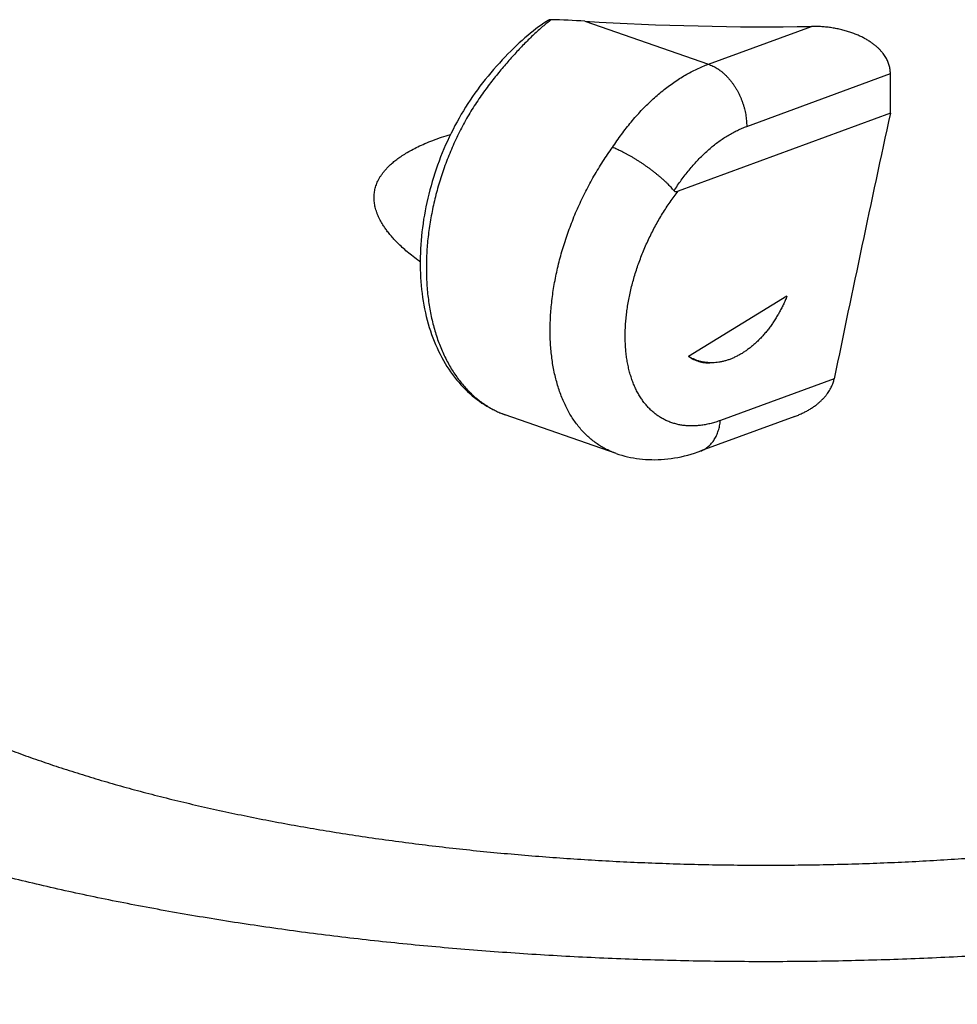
# Model space of a CAD drawing. Header units: millimetres. Extents: x 160 to 318, y 73 to 291.
# Tile 8 of 129: x 161.94 to 163.72, y 94.49 to 96.35. Entities that reach past the tile are written whole.
import ezdxf

# ---------------------------------------------------------------- set-up
doc = ezdxf.new("R2010")
doc.units = ezdxf.units.MM
doc.header["$LTSCALE"] = 30.734
doc.layers.get('0').update_dxf_attribs({"linetype": 'CONTINUOUS'})

msp = doc.modelspace()

# ---------------------------------------------------------------- linework, layer by layer
at = {"color": 9, "linetype": 'Continuous'}
for p, q in [((163.0144, 96.3504), (163.2485, 96.2688)), ((163.2485, 96.2688), (163.4435, 96.3405)), ((163.321, 96.1511), (163.5932, 96.251)), ((163.4868, 95.6729), (163.2713, 95.5938))]:
    msp.add_line(p, q, dxfattribs=at)
at = {"color": 7, "linetype": 'Continuous'}
for p, q in [((163.5932, 96.1761), (163.5932, 96.251)), ((163.5932, 96.1761), (163.191, 96.0283)), ((163.3973, 95.8292), (163.2108, 95.7151)), ((163.0737, 95.5312), (162.8638, 95.6044)), ((162.8638, 95.6044), (162.8638, 95.6044)), ((163.4123, 95.6015), (163.2339, 95.536))]:
    msp.add_line(p, q, dxfattribs=at)
for points in [[(162.9436, 96.3512), (162.9417, 96.3499), (162.9368, 96.3466), (162.9318, 96.3431), (162.9268, 96.3394), (162.9217, 96.3356), (162.9166, 96.3316), (162.9114, 96.3274), (162.9062, 96.3231), (162.901, 96.3186), (162.8957, 96.314), (162.8903, 96.3092), (162.885, 96.3042), (162.8796, 96.2991), (162.8742, 96.2939), (162.8688, 96.2884), (162.8634, 96.2828), (162.8579, 96.277), (162.8525, 96.2711), (162.8471, 96.265), (162.8417, 96.2589), (162.8363, 96.2526), (162.831, 96.2462), (162.8259, 96.2398), (162.8208, 96.2334), (162.8158, 96.227), (162.811, 96.2206), (162.8063, 96.2141), (162.8017, 96.2076), (162.7972, 96.201), (162.7929, 96.1944), (162.7886, 96.1876), (162.7844, 96.1808), (162.7802, 96.1739), (162.7762, 96.1668), (162.7723, 96.1597), (162.7684, 96.1526), (162.7647, 96.1453), (162.761, 96.138), (162.7575, 96.1307), (162.754, 96.1233), (162.7507, 96.1158), (162.7474, 96.1083), (162.7443, 96.1007), (162.7413, 96.0931), (162.7383, 96.0854), (162.7355, 96.0777), (162.7328, 96.07), (162.7302, 96.0622), (162.7277, 96.0544), (162.7253, 96.0465), (162.7231, 96.0386), (162.7209, 96.0307), (162.7189, 96.0228), (162.7169, 96.0149), (162.7151, 96.0069), (162.7134, 95.9989), (162.7119, 95.991), (162.7104, 95.983), (162.7091, 95.975), (162.7079, 95.967), (162.7068, 95.959), (162.7058, 95.9511), (162.705, 95.9431), (162.7042, 95.9351), (162.7036, 95.9272), (162.7031, 95.9193), (162.7028, 95.9114), (162.7026, 95.9035), (162.7025, 95.8957), (162.7025, 95.8879), (162.7026, 95.8801), (162.7029, 95.8724), (162.7033, 95.8647), (162.7038, 95.8571), (162.7044, 95.8495), (162.7052, 95.8419), (162.7061, 95.8344), (162.7071, 95.827), (162.7083, 95.8197), (162.7096, 95.8124), (162.711, 95.8051), (162.7125, 95.798), (162.7141, 95.7909), (162.7159, 95.7839), (162.7178, 95.777), (162.7198, 95.7702), (162.722, 95.7634), (162.7242, 95.7568), (162.7266, 95.7503), (162.7291, 95.7438), (162.7317, 95.7375), (162.7344, 95.7313), (162.7373, 95.7251), (162.7402, 95.7191), (162.7433, 95.7133), (162.7465, 95.7075), (162.7498, 95.7019), (162.7532, 95.6963), (162.7566, 95.691), (162.7602, 95.6857), (162.7639, 95.6806), (162.7677, 95.6756), (162.7715, 95.6708), (162.7755, 95.6661), (162.7795, 95.6615), (162.7837, 95.6571), (162.7879, 95.6528), (162.7922, 95.6486), (162.7966, 95.6446), (162.801, 95.6407), (162.8056, 95.637), (162.8102, 95.6335), (162.8148, 95.6301), (162.8195, 95.6268), (162.8242, 95.6238), (162.8289, 95.6209), (162.8336, 95.6182), (162.8383, 95.6156), (162.843, 95.6132), (162.8476, 95.611), (162.8523, 95.6089), (162.857, 95.607), (162.8616, 95.6052), (162.8637, 95.6044)], [(163.0737, 95.5312), (163.0791, 95.5294), (163.0844, 95.5278), (163.0899, 95.5263), (163.0953, 95.525), (163.1009, 95.5238), (163.1065, 95.5227), (163.1121, 95.5218), (163.1178, 95.521), (163.1236, 95.5204), (163.1294, 95.5199), (163.1353, 95.5196), (163.1412, 95.5195), (163.1472, 95.5194), (163.1532, 95.5196), (163.1593, 95.5199), (163.1654, 95.5203), (163.1716, 95.521), (163.1778, 95.5217), (163.1841, 95.5227), (163.1904, 95.5238), (163.1967, 95.5251), (163.2031, 95.5266), (163.2094, 95.5282), (163.2159, 95.53), (163.2223, 95.532), (163.2288, 95.5341), (163.2339, 95.536)]]:
    msp.add_lwpolyline(points, dxfattribs=at)
for centre, radius, start, end in [((162.9029, 94.5458), 1.8081, 86.4615, 88.4853), ((163.3574, 101.8905), 5.5507, 266.458, 270.8896), ((209.8931, 86.1276), 47.3778, 167.75502, 168.3769)]:
    msp.add_arc(centre, radius, start, end, dxfattribs=at)
at = {"color": 9, "linetype": 'Continuous'}
for points, knots in [([(162.9506, 96.3532), (162.948, 96.3511), (162.9425, 96.3468), (162.9344, 96.34), (162.9261, 96.3327), (162.9178, 96.325), (162.9093, 96.317), (162.9008, 96.3085), (162.8922, 96.2996), (162.8836, 96.2904), (162.875, 96.2808), (162.8663, 96.2709), (162.8576, 96.2607), (162.849, 96.2502), (162.8402, 96.2393), (162.8314, 96.2278), (162.8224, 96.2157), (162.8135, 96.203), (162.8048, 96.1898), (162.7964, 96.1762), (162.7884, 96.1622), (162.7807, 96.1479), (162.7734, 96.1334), (162.7664, 96.1185), (162.7599, 96.1035), (162.7537, 96.0882), (162.748, 96.0728), (162.7427, 96.0572), (162.7378, 96.0415), (162.7333, 96.0257), (162.7293, 96.0098), (162.7258, 95.9938), (162.7227, 95.9778), (162.7201, 95.9619), (162.7179, 95.9459), (162.7162, 95.9301), (162.715, 95.9143), (162.7143, 95.8986), (162.7141, 95.8831), (162.7143, 95.8677), (162.715, 95.8526), (162.7162, 95.8376), (162.7179, 95.8229), (162.72, 95.8085), (162.7226, 95.7943), (162.7257, 95.7805), (162.7293, 95.767), (162.7333, 95.7539), (162.7377, 95.7412), (162.7426, 95.7289), (162.7479, 95.717), (162.7536, 95.7055), (162.7598, 95.6945), (162.7663, 95.684), (162.7733, 95.674), (162.7806, 95.6646), (162.7883, 95.6556), (162.7963, 95.6472), (162.8047, 95.6394), (162.8134, 95.6322), (162.8223, 95.6257), (162.8313, 95.6199), (162.8402, 95.6148), (162.8489, 95.6104), (162.8568, 95.607), (162.8617, 95.6051), (162.8638, 95.6044)], [0, 0, 0, 0, 0.0102372, 0.0208575, 0.0318481, 0.043198, 0.0548911, 0.0669037, 0.079226, 0.0918685, 0.1048084, 0.117971, 0.1313253, 0.1449256, 0.1588775, 0.1733591, 0.1884475, 0.203993, 0.2198399, 0.2358652, 0.2519795, 0.2681851, 0.2844889, 0.3008655, 0.317287, 0.3337407, 0.3502164, 0.3666973, 0.3831658, 0.3996064, 0.4160044, 0.4323443, 0.4486108, 0.4647891, 0.4808647, 0.4968237, 0.5126524, 0.5283378, 0.5438677, 0.5592302, 0.5744145, 0.5894106, 0.6042093, 0.6188024, 0.6331829, 0.6473449, 0.6612838, 0.6749962, 0.68848, 0.7017347, 0.7147621, 0.7275648, 0.7401458, 0.7525118, 0.7646744, 0.7766429, 0.7884208, 0.800021, 0.8114702, 0.822766, 0.8338736, 0.8446273, 0.8548356, 0.8645728, 0.8739806, 0.8804501, 0.8804501, 0.8804501, 0.8804501]), ([(163.0668, 96.1111), (163.0695, 96.1154), (163.0751, 96.1237), (163.0838, 96.136), (163.0928, 96.1478), (163.102, 96.1593), (163.1115, 96.1703), (163.1212, 96.1809), (163.1311, 96.191), (163.1411, 96.2007), (163.1514, 96.2099), (163.1617, 96.2186), (163.1723, 96.2268), (163.1829, 96.2345), (163.1937, 96.2416), (163.2045, 96.2482), (163.2154, 96.2542), (163.2264, 96.2597), (163.2374, 96.2646), (163.2448, 96.2675), (163.2485, 96.2688)], [0, 0, 0, 0, 0.0151606, 0.0301831, 0.0450552, 0.059765, 0.0743013, 0.0886539, 0.102814, 0.1167759, 0.1305352, 0.1440876, 0.1574271, 0.170548, 0.183447, 0.1961252, 0.2085852, 0.2208298, 0.2328635, 0.2446921, 0.2446921, 0.2446921, 0.2446921]), ([(163.2485, 96.2688), (163.2499, 96.2683), (163.2528, 96.2673), (163.257, 96.2654), (163.2612, 96.2632), (163.2653, 96.2608), (163.2694, 96.258), (163.2734, 96.255), (163.2773, 96.2517), (163.2811, 96.2481), (163.2848, 96.2443), (163.2884, 96.2402), (163.2919, 96.2359), (163.2952, 96.2315), (163.2983, 96.2268), (163.3013, 96.222), (163.3041, 96.217), (163.3067, 96.2118), (163.3092, 96.2066), (163.3114, 96.2012), (163.3134, 96.1957), (163.3152, 96.1902), (163.3167, 96.1846), (163.318, 96.179), (163.3191, 96.1734), (163.32, 96.1678), (163.3206, 96.1622), (163.321, 96.1566), (163.321, 96.1529), (163.321, 96.1511)], [0, 0, 0, 0, 0.0044948, 0.0090936, 0.0137993, 0.0186133, 0.0235352, 0.0285634, 0.033695, 0.038926, 0.0442511, 0.0496641, 0.0551581, 0.0607253, 0.0663572, 0.0720448, 0.0777785, 0.0835486, 0.0893447, 0.0951566, 0.1009735, 0.1067851, 0.1125806, 0.1183497, 0.1240823, 0.1297683, 0.1353984, 0.1409635, 0.1464551, 0.1464551, 0.1464551, 0.1464551]), ([(163.1834, 96.0291), (163.1856, 96.0325), (163.1901, 96.0394), (163.197, 96.0494), (163.2042, 96.059), (163.2117, 96.0684), (163.2193, 96.0773), (163.2271, 96.0859), (163.235, 96.0941), (163.2432, 96.1018), (163.2514, 96.1092), (163.2598, 96.1161), (163.2683, 96.1225), (163.2769, 96.1285), (163.2856, 96.134), (163.2944, 96.139), (163.3032, 96.1436), (163.3121, 96.1476), (163.3181, 96.15), (163.321, 96.1511)], [0, 0, 0, 0, 0.0123036, 0.0244919, 0.0365513, 0.0484686, 0.060231, 0.0718268, 0.0832461, 0.0944833, 0.1055343, 0.1163962, 0.1270676, 0.1375478, 0.1478369, 0.1579362, 0.1678488, 0.1775784, 0.1871331, 0.1871331, 0.1871331, 0.1871331]), ([(163.0736, 95.5313), (163.0729, 95.5315), (163.0691, 95.5329), (163.0622, 95.5356), (163.0531, 95.54), (163.0443, 95.545), (163.0358, 95.5506), (163.0277, 95.5568), (163.0198, 95.5636), (163.0123, 95.571), (163.0052, 95.5789), (162.9985, 95.5874), (162.9921, 95.5964), (162.9861, 95.6059), (162.9806, 95.6159), (162.9755, 95.6265), (162.9707, 95.6374), (162.9665, 95.6489), (162.9627, 95.6607), (162.9593, 95.673), (162.9564, 95.6856), (162.9539, 95.6987), (162.9519, 95.712), (162.9504, 95.7257), (162.9493, 95.7397), (162.9487, 95.754), (162.9486, 95.7685), (162.949, 95.7832), (162.9498, 95.7981), (162.9511, 95.8132), (162.9529, 95.8285), (162.9552, 95.8438), (162.9579, 95.8593), (162.961, 95.8748), (162.9646, 95.8904), (162.9687, 95.906), (162.9732, 95.9215), (162.9781, 95.9371), (162.9834, 95.9526), (162.9892, 95.9679), (162.9953, 95.9832), (163.0018, 95.9983), (163.0088, 96.0133), (163.016, 96.028), (163.0237, 96.0426), (163.0316, 96.0569), (163.04, 96.0709), (163.0486, 96.0846), (163.0575, 96.0981), (163.0636, 96.1068), (163.0668, 96.1111)], [0, 0, 0, 0, 0.0020284, 0.0121202, 0.022209, 0.0323234, 0.0424917, 0.0527411, 0.0630978, 0.0735861, 0.0842291, 0.0950481, 0.1060622, 0.1172882, 0.1287404, 0.140431, 0.1523695, 0.1645638, 0.1770189, 0.1897377, 0.2027208, 0.2159677, 0.2294769, 0.2432449, 0.2572668, 0.2715351, 0.2860409, 0.3007742, 0.3157249, 0.3308823, 0.3462348, 0.3617686, 0.3774686, 0.3933189, 0.4093039, 0.4254089, 0.4416191, 0.4579183, 0.4742887, 0.4907115, 0.5071681, 0.5236418, 0.5401166, 0.5565767, 0.5730047, 0.5893821, 0.6056904, 0.6219117, 0.6380282, 0.6540231, 0.6540231, 0.6540231, 0.6540231]), ([(163.2713, 95.5938), (163.2684, 95.5927), (163.2624, 95.5907), (163.2535, 95.5881), (163.2446, 95.5861), (163.2359, 95.5847), (163.2272, 95.5837), (163.2188, 95.5833), (163.2104, 95.5835), (163.2023, 95.5841), (163.1943, 95.5853), (163.1865, 95.5871), (163.1789, 95.5894), (163.1715, 95.5922), (163.1644, 95.5956), (163.1575, 95.5995), (163.151, 95.6039), (163.1447, 95.6088), (163.1387, 95.6142), (163.133, 95.62), (163.1276, 95.6264), (163.1226, 95.6332), (163.1179, 95.6405), (163.1135, 95.6482), (163.1095, 95.6564), (163.1059, 95.6649), (163.1026, 95.6739), (163.0998, 95.6832), (163.0973, 95.6928), (163.0952, 95.7028), (163.0935, 95.7132), (163.0922, 95.7238), (163.0914, 95.7347), (163.0909, 95.7458), (163.0908, 95.7572), (163.0911, 95.7688), (163.0919, 95.7805), (163.093, 95.7925), (163.0945, 95.8045), (163.0965, 95.8167), (163.0988, 95.829), (163.1015, 95.8413), (163.1046, 95.8537), (163.1081, 95.8661), (163.1119, 95.8785), (163.1161, 95.8909), (163.1207, 95.9032), (163.1256, 95.9154), (163.1308, 95.9276), (163.1364, 95.9396), (163.1422, 95.9514), (163.1484, 95.9631), (163.1548, 95.9746), (163.1616, 95.9859), (163.1686, 95.9969), (163.1758, 96.0077), (163.1832, 96.0182), (163.1884, 96.025), (163.191, 96.0283)], [0, 0, 0, 0, 0.0095213, 0.0188159, 0.0278895, 0.0367524, 0.0454171, 0.0539005, 0.0622231, 0.0704063, 0.0784733, 0.0864483, 0.0943567, 0.1022254, 0.1100803, 0.1179464, 0.1258489, 0.1338145, 0.1418695, 0.1500401, 0.1583517, 0.1668277, 0.1754861, 0.1843379, 0.1933921, 0.2026618, 0.2121621, 0.2219049, 0.2318897, 0.2421095, 0.2525577, 0.2632396, 0.2741614, 0.2853224, 0.2967085, 0.3083025, 0.3200924, 0.3320737, 0.3442413, 0.3565833, 0.3690831, 0.3817234, 0.3944892, 0.407366, 0.42034, 0.4333991, 0.4465313, 0.4597201, 0.4729404, 0.4861659, 0.4993813, 0.5125838, 0.5257701, 0.5389211, 0.5520056, 0.5649927, 0.5778524, 0.5905562, 0.5905562, 0.5905562, 0.5905562]), ([(165.3076, 95.9621), (165.312, 95.9601), (165.3295, 95.9523), (165.3594, 95.9383), (165.3968, 95.9199), (165.4328, 95.9011), (165.4674, 95.882), (165.5006, 95.8626), (165.5323, 95.843), (165.5625, 95.823), (165.5911, 95.8027), (165.6183, 95.7822), (165.6439, 95.7615), (165.668, 95.7405), (165.6904, 95.7193), (165.7113, 95.6979), (165.7306, 95.6763), (165.7482, 95.6546), (165.7642, 95.6327), (165.7785, 95.6106), (165.7912, 95.5885), (165.8023, 95.5662), (165.8116, 95.5438), (165.8193, 95.5213), (165.8252, 95.4988), (165.8295, 95.4762), (165.832, 95.4536), (165.8329, 95.4309), (165.8321, 95.4083), (165.8295, 95.3856), (165.8253, 95.363), (165.8193, 95.3405), (165.8117, 95.318), (165.8023, 95.2956), (165.7913, 95.2733), (165.7787, 95.2512), (165.7643, 95.2291), (165.7483, 95.2072), (165.7307, 95.1855), (165.7115, 95.1639), (165.6906, 95.1425), (165.6682, 95.1213), (165.6441, 95.1003), (165.6185, 95.0796), (165.5914, 95.0591), (165.5627, 95.0388), (165.5325, 95.0189), (165.5009, 94.9992), (165.4677, 94.9797), (165.4331, 94.9607), (165.3971, 94.9419), (165.3597, 94.9234), (165.3209, 94.9054), (165.2808, 94.8876), (165.2394, 94.8703), (165.1966, 94.8533), (165.1527, 94.8367), (165.1074, 94.8206), (165.061, 94.8048), (165.0134, 94.7895), (164.9647, 94.7746), (164.9149, 94.7602), (164.864, 94.7462), (164.8121, 94.7327), (164.7592, 94.7196), (164.7053, 94.7071), (164.6505, 94.6951), (164.5948, 94.6835), (164.5383, 94.6725), (164.481, 94.662), (164.4228, 94.652), (164.364, 94.6425), (164.3045, 94.6336), (164.2443, 94.6253), (164.1835, 94.6174), (164.1221, 94.6102), (164.0603, 94.6035), (163.9979, 94.5974), (163.9351, 94.5918), (163.8719, 94.5868), (163.8084, 94.5824), (163.7445, 94.5786), (163.6804, 94.5754), (163.616, 94.5727), (163.5515, 94.5707), (163.4869, 94.5692), (163.4221, 94.5683), (163.3573, 94.568), (163.2926, 94.5683), (163.2278, 94.5692), (163.1632, 94.5707), (163.0987, 94.5727), (163.0343, 94.5754), (162.9702, 94.5786), (162.9063, 94.5825), (162.8428, 94.5869), (162.7796, 94.5919), (162.7168, 94.5974), (162.6545, 94.6035), (162.5926, 94.6102), (162.5312, 94.6175), (162.4704, 94.6253), (162.4103, 94.6337), (162.3507, 94.6426), (162.2919, 94.6521), (162.2338, 94.6621), (162.1765, 94.6726), (162.12, 94.6836), (162.0643, 94.6951), (162.0095, 94.7072), (161.9556, 94.7197), (161.9027, 94.7328), (161.8508, 94.7463), (161.7999, 94.7603), (161.7501, 94.7747), (161.7015, 94.7896), (161.6541, 94.8049), (161.6229, 94.8154), (161.6075, 94.8208)], [0, 0, 0, 0, 0.014492, 0.057298, 0.099023, 0.139649, 0.179163, 0.217566, 0.254862, 0.291057, 0.326161, 0.360182, 0.393133, 0.425029, 0.455894, 0.485756, 0.514651, 0.542621, 0.569713, 0.595984, 0.621496, 0.64632, 0.670534, 0.694226, 0.71749, 0.740427, 0.763141, 0.785744, 0.808346, 0.831059, 0.853993, 0.877254, 0.900942, 0.925151, 0.949969, 0.975475, 1.001739, 1.028825, 1.056787, 1.085675, 1.115529, 1.146384, 1.178269, 1.211208, 1.245218, 1.280315, 1.316508, 1.353802, 1.392202, 1.431707, 1.472312, 1.514014, 1.556802, 1.600667, 1.645596, 1.691575, 1.738586, 1.786612, 1.835634, 1.88563, 1.936577, 1.988452, 2.041229, 2.094884, 2.149387, 2.204712, 2.260828, 2.317706, 2.375314, 2.433621, 2.492595, 2.552201, 2.612406, 2.673176, 2.734475, 2.796268, 2.858519, 2.92119, 2.984246, 3.047648, 3.111359, 3.175341, 3.239556, 3.303965, 3.368529, 3.43321, 3.49797, 3.562768, 3.627565, 3.692324, 3.757004, 3.821567, 3.885975, 3.950188, 4.014168, 4.077877, 4.141277, 4.204329, 4.266995, 4.32924, 4.391028, 4.452325, 4.513095, 4.5733, 4.632903, 4.691868, 4.750158, 4.807747, 4.86461, 4.920722, 4.976055, 5.03057, 5.084227, 5.136988, 5.188815, 5.239676, 5.289537, 5.338368, 5.338368, 5.338368, 5.338368]), ([(163.2339, 95.536), (163.2344, 95.5361), (163.2361, 95.5368), (163.239, 95.5381), (163.2424, 95.54), (163.2457, 95.5423), (163.2488, 95.5448), (163.2518, 95.5476), (163.2546, 95.5507), (163.2573, 95.554), (163.2597, 95.5576), (163.2619, 95.5615), (163.2639, 95.5655), (163.2657, 95.5698), (163.2673, 95.5743), (163.2687, 95.5789), (163.2698, 95.5837), (163.2707, 95.5887), (163.2712, 95.5921), (163.2713, 95.5938)], [0, 0, 0, 0, 0.00156188, 0.00548288, 0.00942483, 0.01340213, 0.01742836, 0.02151596, 0.02567606, 0.02991825, 0.03425054, 0.03867929, 0.04320921, 0.04784341, 0.05258345, 0.05742944, 0.06238012, 0.06743296, 0.07258427, 0.07258427, 0.07258427, 0.07258427])]:
    msp.add_open_spline(points, degree=3, knots=knots, dxfattribs=at)
at = {"color": 7, "linetype": 'Continuous'}
for points, knots in [([(162.9506, 96.3532), (162.9503, 96.3532), (162.9495, 96.3532), (162.9484, 96.3531), (162.9472, 96.3528), (162.9461, 96.3525), (162.945, 96.352), (162.9441, 96.3515), (162.9437, 96.3512), (162.9436, 96.3512)], [0, 0, 0, 0, 0.001138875, 0.002297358, 0.003472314, 0.004664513, 0.005869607, 0.007087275, 0.007468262, 0.007468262, 0.007468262, 0.007468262]), ([(163.5932, 96.251), (163.5932, 96.2523), (163.5931, 96.2548), (163.5927, 96.2586), (163.592, 96.2624), (163.5911, 96.2663), (163.5899, 96.2701), (163.5884, 96.2739), (163.5866, 96.2777), (163.5845, 96.2816), (163.582, 96.2855), (163.5792, 96.2894), (163.576, 96.2933), (163.5723, 96.2972), (163.5683, 96.3011), (163.5637, 96.305), (163.5587, 96.3088), (163.5532, 96.3125), (163.5472, 96.3162), (163.5407, 96.3197), (163.5337, 96.323), (163.5261, 96.3262), (163.5182, 96.3291), (163.5097, 96.3318), (163.5009, 96.3342), (163.4918, 96.3362), (163.4824, 96.3379), (163.4728, 96.3391), (163.463, 96.34), (163.4533, 96.3405), (163.4468, 96.3405), (163.4435, 96.3405)], [0, 0, 0, 0, 0.003798, 0.0076028, 0.0114481, 0.0153555, 0.019346, 0.023445, 0.0276827, 0.032081, 0.0366686, 0.0414747, 0.0465237, 0.0518506, 0.0574816, 0.0634418, 0.0697388, 0.0763865, 0.0834035, 0.090796, 0.0985661, 0.1067263, 0.1152531, 0.1241032, 0.1332356, 0.1426201, 0.1521937, 0.1618875, 0.1716568, 0.1814426, 0.1911689, 0.1911689, 0.1911689, 0.1911689]), ([(162.7024, 95.8944), (162.701, 95.8955), (162.6955, 95.8995), (162.6864, 95.9064), (162.6758, 95.9151), (162.6665, 95.9235), (162.6583, 95.9315), (162.6512, 95.939), (162.645, 95.9462), (162.6397, 95.953), (162.6351, 95.9595), (162.6311, 95.9656), (162.6277, 95.9715), (162.6248, 95.9771), (162.6224, 95.9825), (162.6203, 95.9877), (162.6187, 95.9927), (162.6174, 95.9976), (162.6164, 96.0023), (162.6157, 96.007), (162.6153, 96.0116), (162.6151, 96.0161), (162.6153, 96.0205), (162.6157, 96.025), (162.6164, 96.0294), (162.6174, 96.0339), (162.6187, 96.0384), (162.6203, 96.0429), (162.6224, 96.0476), (162.6248, 96.0523), (162.6277, 96.0571), (162.6311, 96.062), (162.6351, 96.067), (162.6397, 96.0722), (162.645, 96.0776), (162.6512, 96.0831), (162.6583, 96.0887), (162.6665, 96.0945), (162.6758, 96.1004), (162.6864, 96.1065), (162.6985, 96.1126), (162.7119, 96.1187), (162.7269, 96.1248), (162.7431, 96.1306), (162.7543, 96.1341), (162.7599, 96.1358)], [0, 0, 0, 0, 0.0053684, 0.020425, 0.034154, 0.0466453, 0.0580042, 0.0683415, 0.0777674, 0.0863872, 0.0942989, 0.101592, 0.1083477, 0.1146391, 0.120532, 0.1260853, 0.1313524, 0.1363819, 0.1412182, 0.1459026, 0.1504742, 0.1549702, 0.1594269, 0.1638804, 0.1683673, 0.1729255, 0.1775949, 0.1824181, 0.1874416, 0.1927162, 0.1982985, 0.2042515, 0.2106458, 0.2175606, 0.2250839, 0.2333133, 0.2423553, 0.2523235, 0.2633355, 0.2755068, 0.2889428, 0.3037276, 0.3199111, 0.3374962, 0.3551409, 0.3551409, 0.3551409, 0.3551409]), ([(163.1834, 96.0291), (163.1825, 96.0301), (163.1806, 96.0324), (163.1776, 96.0357), (163.1744, 96.039), (163.1709, 96.0425), (163.1673, 96.046), (163.1635, 96.0495), (163.1595, 96.0531), (163.1553, 96.0566), (163.151, 96.0602), (163.1465, 96.0638), (163.142, 96.0673), (163.1373, 96.0708), (163.1326, 96.0742), (163.1278, 96.0776), (163.1229, 96.0809), (163.118, 96.0841), (163.1131, 96.0873), (163.1082, 96.0903), (163.1033, 96.0932), (163.0985, 96.096), (163.0937, 96.0986), (163.0889, 96.1011), (163.0843, 96.1035), (163.0797, 96.1056), (163.0753, 96.1077), (163.071, 96.1095), (163.0681, 96.1106), (163.0668, 96.1111)], [0, 0, 0, 0, 0.0042594, 0.0087365, 0.0134187, 0.0182926, 0.0233437, 0.0285567, 0.0339155, 0.0394034, 0.045003, 0.0506965, 0.0564657, 0.062292, 0.0681567, 0.0740406, 0.0799248, 0.0857905, 0.0916189, 0.0973911, 0.1030879, 0.1086905, 0.1141804, 0.1195402, 0.1247534, 0.1298041, 0.1346773, 0.139359, 0.143838, 0.143838, 0.143838, 0.143838]), ([(161.4269, 93.3185), (161.4472, 93.3114), (161.4882, 93.2976), (161.5503, 93.2777), (161.6134, 93.2587), (161.677, 93.2407), (161.7412, 93.2235), (161.8058, 93.2072), (161.871, 93.1917), (161.9367, 93.177), (162.003, 93.1631), (162.0697, 93.15), (162.1369, 93.1376), (162.2047, 93.126), (162.2728, 93.1151), (162.3414, 93.1049), (162.4105, 93.0954), (162.4799, 93.0866), (162.5497, 93.0785), (162.6198, 93.0711), (162.6902, 93.0644), (162.761, 93.0584), (162.832, 93.0531), (162.9032, 93.0485), (162.9747, 93.0445), (163.0463, 93.0412), (163.118, 93.0386), (163.1899, 93.0367), (163.2618, 93.0355), (163.3338, 93.0349), (163.4058, 93.035), (163.4777, 93.0358), (163.5496, 93.0373), (163.6214, 93.0394), (163.6932, 93.0422), (163.7647, 93.0458), (163.8361, 93.0499), (163.9072, 93.0548), (163.9782, 93.0604), (164.0488, 93.0666), (164.1192, 93.0736), (164.1892, 93.0812), (164.2589, 93.0895), (164.3281, 93.0985), (164.397, 93.1082), (164.4655, 93.1187), (164.5335, 93.1298), (164.6011, 93.1417), (164.6681, 93.1544), (164.7347, 93.1677), (164.8008, 93.1819), (164.8663, 93.1968), (164.9313, 93.2126), (164.9958, 93.2292), (165.0598, 93.2467), (165.1232, 93.265), (165.1861, 93.2844), (165.2485, 93.3047), (165.3104, 93.3261), (165.3717, 93.3485), (165.4325, 93.3722), (165.4928, 93.3972), (165.5524, 93.4234), (165.6111, 93.451), (165.6687, 93.4799), (165.725, 93.5101), (165.7796, 93.5414), (165.8325, 93.5739), (165.8831, 93.6073), (165.931, 93.6412), (165.9756, 93.6751), (166.0167, 93.7085), (166.0547, 93.7416), (166.0902, 93.7747), (166.1235, 93.8078), (166.1548, 93.841), (166.184, 93.8742), (166.2113, 93.9074), (166.2368, 93.9404), (166.2607, 93.9736), (166.2832, 94.007), (166.3044, 94.0407), (166.3243, 94.0748), (166.343, 94.1093), (166.3605, 94.1443), (166.377, 94.1798), (166.3923, 94.2159), (166.4065, 94.2525), (166.4196, 94.2898), (166.4315, 94.3277), (166.4423, 94.3662), (166.4519, 94.4053), (166.4602, 94.445), (166.4673, 94.4851), (166.4731, 94.5256), (166.4776, 94.5665), (166.4807, 94.6077), (166.4824, 94.6491), (166.4828, 94.6905), (166.4818, 94.7319), (166.4794, 94.7732), (166.4757, 94.8142), (166.4706, 94.855), (166.4642, 94.8953), (166.4566, 94.9352), (166.4477, 94.9746), (166.4375, 95.0135), (166.4262, 95.0517), (166.4137, 95.0893), (166.4001, 95.1263), (166.3854, 95.1627), (166.3696, 95.1986), (166.3526, 95.2338), (166.3345, 95.2686), (166.3153, 95.3029), (166.2948, 95.3368), (166.2731, 95.3703), (166.25, 95.4036), (166.2253, 95.4367), (166.199, 95.4698), (166.1709, 95.5029), (166.1409, 95.536), (166.1087, 95.5692), (166.0743, 95.6024), (166.0376, 95.6355), (165.9984, 95.6687), (165.9564, 95.7017), (165.9117, 95.7347), (165.8641, 95.7675), (165.8136, 95.7999), (165.7605, 95.8318), (165.7049, 95.8629), (165.6476, 95.8929), (165.5892, 95.9215), (165.53, 95.9486), (165.4701, 95.9744), (165.4097, 95.9988), (165.3555, 96.0195), (165.3214, 96.0318), (165.3076, 96.0367)], [0, 0, 0, 0, 0.064256, 0.129894, 0.195759, 0.261876, 0.328264, 0.394945, 0.46194, 0.529268, 0.596941, 0.66496, 0.733323, 0.802028, 0.871066, 0.940427, 1.010104, 1.080081, 1.150342, 1.22087, 1.291645, 1.362649, 1.433859, 1.505252, 1.576805, 1.648495, 1.720295, 1.792182, 1.86413, 1.936112, 2.008102, 2.080075, 2.152005, 2.223867, 2.295635, 2.367283, 2.438786, 2.510121, 2.581265, 2.652196, 2.722891, 2.793333, 2.863502, 2.93338, 3.002952, 3.072206, 3.141134, 3.209723, 3.27797, 3.345872, 3.413433, 3.480657, 3.547554, 3.614141, 3.680438, 3.74647, 3.812265, 3.877858, 3.943288, 4.008598, 4.073841, 4.139075, 4.204252, 4.269174, 4.333657, 4.39755, 4.460648, 4.522715, 4.583539, 4.642683, 4.698794, 4.751496, 4.801598, 4.849931, 4.896936, 4.942588, 4.986819, 5.029602, 5.071226, 5.112057, 5.152282, 5.192029, 5.231432, 5.270629, 5.309733, 5.348832, 5.388005, 5.427313, 5.466809, 5.506533, 5.546516, 5.586766, 5.62727, 5.668013, 5.708978, 5.750132, 5.79143, 5.832823, 5.874259, 5.915683, 5.957038, 5.998276, 6.039348, 6.080214, 6.12085, 6.161239, 6.201368, 6.241229, 6.280845, 6.32025, 6.359489, 6.398619, 6.437707, 6.476846, 6.516135, 6.555679, 6.59559, 6.636038, 6.67724, 6.719415, 6.762777, 6.807478, 6.853623, 6.901332, 6.950742, 7.002027, 7.055386, 7.110989, 7.168812, 7.228783, 7.290837, 7.354749, 7.419691, 7.484802, 7.549915, 7.615058, 7.680239, 7.745452, 7.789121, 7.789121, 7.789121, 7.789121]), ([(163.1834, 96.0291), (163.1836, 96.0289), (163.1839, 96.0286), (163.1844, 96.0282), (163.185, 96.0278), (163.1857, 96.0276), (163.1865, 96.0275), (163.1874, 96.0275), (163.1885, 96.0276), (163.1897, 96.0279), (163.1905, 96.0282), (163.191, 96.0283)], [0, 0, 0, 0, 0.000674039, 0.001330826, 0.00199933, 0.002707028, 0.003491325, 0.004388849, 0.005430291, 0.006653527, 0.008095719, 0.008095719, 0.008095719, 0.008095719]), ([(163.3973, 95.8292), (163.3962, 95.8264), (163.3939, 95.821), (163.3902, 95.813), (163.3863, 95.8051), (163.3822, 95.7974), (163.3778, 95.7899), (163.3732, 95.7826), (163.3685, 95.7755), (163.3635, 95.7687), (163.3584, 95.7622), (163.353, 95.7559), (163.3476, 95.7499), (163.342, 95.7443), (163.3362, 95.7389), (163.3303, 95.7339), (163.3244, 95.7292), (163.3183, 95.7249), (163.3122, 95.7209), (163.306, 95.7174), (163.2998, 95.7142), (163.2935, 95.7113), (163.2873, 95.7089), (163.281, 95.7069), (163.2747, 95.7053), (163.2685, 95.7041), (163.2623, 95.7034), (163.258, 95.7031), (163.2557, 95.7031), (163.2555, 95.7031)], [0, 0, 0, 0, 0.0088533, 0.0176824, 0.0264686, 0.0352084, 0.0438837, 0.0524898, 0.0610129, 0.0694441, 0.077776, 0.0859965, 0.0941025, 0.102082, 0.1099334, 0.1176481, 0.1252241, 0.1326575, 0.1399459, 0.1470902, 0.1540893, 0.1609469, 0.1676662, 0.1742521, 0.1807129, 0.1870552, 0.1932915, 0.1994314, 0.2000063, 0.2000063, 0.2000063, 0.2000063]), ([(163.2108, 95.7151), (163.2123, 95.7141), (163.2153, 95.7121), (163.22, 95.7095), (163.225, 95.7074), (163.2301, 95.7057), (163.2353, 95.7043), (163.2408, 95.7035), (163.2461, 95.703), (163.2496, 95.703), (163.2512, 95.703)], [0, 0, 0, 0, 0.00538662, 0.01074593, 0.01610265, 0.02148142, 0.02690624, 0.03239993, 0.0379837, 0.04289627, 0.04289627, 0.04289627, 0.04289627]), ([(163.2555, 95.7031), (163.2537, 95.703), (163.2499, 95.7031), (163.2441, 95.7035), (163.2382, 95.7044), (163.2324, 95.7057), (163.2268, 95.7075), (163.2213, 95.7096), (163.216, 95.7121), (163.2125, 95.7141), (163.2108, 95.7151)], [0, 0, 0, 0, 0.00548349, 0.01147407, 0.01741161, 0.02331532, 0.02919886, 0.03508401, 0.04098406, 0.04692015, 0.04692015, 0.04692015, 0.04692015]), ([(163.4123, 95.6015), (163.4133, 95.6018), (163.4167, 95.6031), (163.4225, 95.6056), (163.4296, 95.6089), (163.4363, 95.6124), (163.4425, 95.6161), (163.4483, 95.62), (163.4536, 95.624), (163.4585, 95.628), (163.4629, 95.6321), (163.467, 95.6362), (163.4706, 95.6403), (163.4738, 95.6445), (163.4766, 95.6486), (163.4791, 95.6527), (163.4813, 95.6568), (163.4831, 95.6608), (163.4847, 95.6649), (163.4859, 95.6689), (163.4865, 95.6716), (163.4868, 95.6729)], [0, 0, 0, 0, 0.0029755, 0.0110628, 0.0188904, 0.0264361, 0.0336867, 0.040638, 0.047273, 0.0535978, 0.0596203, 0.0653621, 0.0708365, 0.0760632, 0.0810645, 0.0858578, 0.0904701, 0.0949228, 0.0992352, 0.1034341, 0.1075405, 0.1075405, 0.1075405, 0.1075405]), ([(161.4076, 95.4308), (161.4076, 95.4292), (161.4077, 95.4214), (161.4086, 95.4071), (161.4112, 95.3882), (161.4154, 95.3693), (161.421, 95.3505), (161.4282, 95.3317), (161.4369, 95.313), (161.447, 95.2944), (161.4587, 95.276), (161.4717, 95.2576), (161.4863, 95.2394), (161.5023, 95.2213), (161.5197, 95.2034), (161.5385, 95.1857), (161.5588, 95.1682), (161.5804, 95.1509), (161.6034, 95.1338), (161.6278, 95.1169), (161.6535, 95.1002), (161.6805, 95.0839), (161.7088, 95.0678), (161.7384, 95.0519), (161.7692, 95.0364), (161.8013, 95.0212), (161.8345, 95.0062), (161.8689, 94.9917), (161.9045, 94.9774), (161.9412, 94.9635), (161.9661, 94.9546), (161.9788, 94.9502)], [0, 0, 0, 0, 0.0047223, 0.023648, 0.0427054, 0.0619965, 0.081624, 0.1016739, 0.1222316, 0.1433746, 0.1651665, 0.1876767, 0.21096, 0.2350621, 0.2600203, 0.2858674, 0.3126316, 0.340334, 0.3689957, 0.3986274, 0.4292333, 0.4608186, 0.4933792, 0.5269151, 0.5614293, 0.5969153, 0.6333622, 0.6707555, 0.709083, 0.7483303, 0.788481, 0.788481, 0.788481, 0.788481]), ([(161.9788, 94.9502), (161.9917, 94.9457), (162.0179, 94.9368), (162.0578, 94.924), (162.0987, 94.9116), (162.1405, 94.8996), (162.1833, 94.8881), (162.227, 94.8769), (162.2716, 94.8662), (162.3171, 94.8559), (162.3633, 94.846), (162.4103, 94.8366), (162.458, 94.8277), (162.5065, 94.8192), (162.5556, 94.8112), (162.6053, 94.8036), (162.6556, 94.7966), (162.7064, 94.79), (162.7577, 94.784), (162.8095, 94.7784), (162.8617, 94.7734), (162.9143, 94.7688), (162.9673, 94.7648), (163.0205, 94.7612), (163.074, 94.7582), (163.1278, 94.7558), (163.1817, 94.7538), (163.2357, 94.7523), (163.2899, 94.7514), (163.3441, 94.751), (163.3983, 94.7512), (163.4524, 94.7518), (163.5065, 94.753), (163.5605, 94.7547), (163.6143, 94.7569), (163.6679, 94.7597), (163.7213, 94.7629), (163.7744, 94.7667), (163.8272, 94.771), (163.8796, 94.7758), (163.9317, 94.7811), (163.9832, 94.7869), (164.0343, 94.7932), (164.0849, 94.8), (164.1349, 94.8073), (164.1843, 94.8151), (164.233, 94.8233), (164.2811, 94.8321), (164.3285, 94.8412), (164.3751, 94.8509), (164.421, 94.8609), (164.466, 94.8715), (164.5101, 94.8824), (164.5534, 94.8938), (164.5958, 94.9056), (164.6372, 94.9178), (164.6776, 94.9304), (164.7169, 94.9433), (164.7553, 94.9567), (164.7925, 94.9704), (164.8287, 94.9845), (164.8637, 94.9989), (164.8975, 95.0137), (164.9302, 95.0287), (164.9616, 95.0441), (164.9918, 95.0598), (165.0208, 95.0758), (165.0484, 95.092), (165.0748, 95.1085), (165.0998, 95.1253), (165.1235, 95.1423), (165.1458, 95.1595), (165.1668, 95.1769), (165.1863, 95.1945), (165.2044, 95.2124), (165.2211, 95.2303), (165.2364, 95.2485), (165.2502, 95.2668), (165.2626, 95.2852), (165.2735, 95.3037), (165.2829, 95.3224), (165.2908, 95.3411), (165.2972, 95.3599), (165.3021, 95.3788), (165.3056, 95.3977), (165.3073, 95.415), (165.3076, 95.4261), (165.3076, 95.4308)], [0, 0, 0, 0, 0.041033, 0.08293, 0.125671, 0.169234, 0.213581, 0.258702, 0.304573, 0.351164, 0.398446, 0.446387, 0.494961, 0.544137, 0.593888, 0.644184, 0.694982, 0.746251, 0.79795, 0.850045, 0.902514, 0.955324, 1.008436, 1.06181, 1.115413, 1.169209, 1.223161, 1.277246, 1.331412, 1.385621, 1.439837, 1.494009, 1.548117, 1.60213, 1.656009, 1.709714, 1.763207, 1.816455, 1.869421, 1.922073, 1.974381, 2.026298, 2.077791, 2.128821, 2.179351, 2.229363, 2.278826, 2.327707, 2.375969, 2.423584, 2.470525, 2.516761, 2.562276, 2.607032, 2.651001, 2.69416, 2.736477, 2.777938, 2.81853, 2.858231, 2.897022, 2.934884, 2.971806, 3.007774, 3.042779, 3.076819, 3.109878, 3.141953, 3.173045, 3.20315, 3.232285, 3.260462, 3.287694, 3.313997, 3.339395, 3.363921, 3.387609, 3.410506, 3.432659, 3.454123, 3.474964, 3.495252, 3.515071, 3.534513, 3.553675, 3.572654, 3.586833, 3.586833, 3.586833, 3.586833])]:
    msp.add_open_spline(points, degree=3, knots=knots, dxfattribs=at)

doc.saveas('drawing.dxf')
